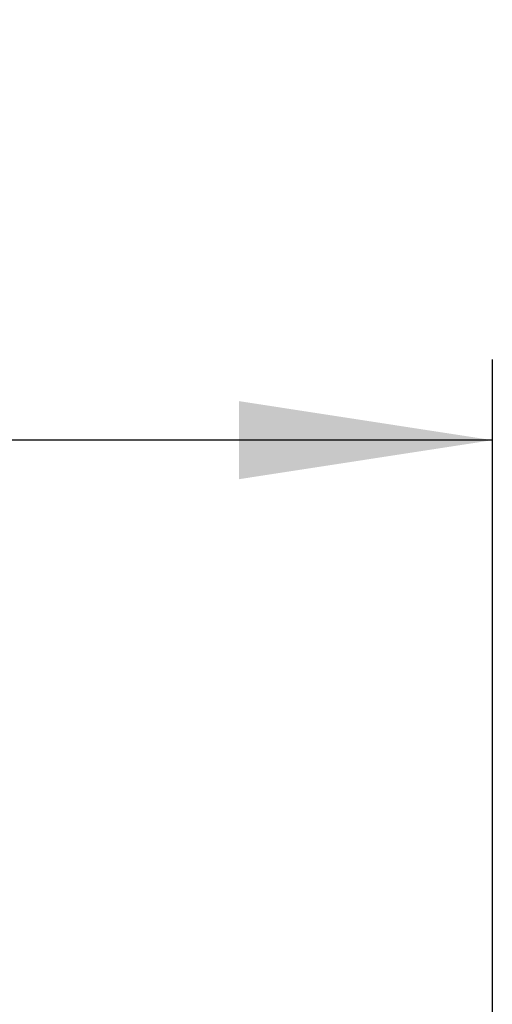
# Model space of a CAD drawing. Header units: millimetres. Extents: x 0 to 2235, y 0 to 1727.
# Tile 53 of 60: x 1812 to 1849, y 1148 to 1226. Entities that reach past the tile are written whole.
import ezdxf

# ---------------------------------------------------------------- set-up
doc = ezdxf.new("R2010")
doc.units = ezdxf.units.MM
doc.header["$LTSCALE"] = 2
doc.layers.add('DIMENSIONS', color=140, linetype='Continuous', lineweight=25)
doc.styles.add('SLDTEXTSTYLE0', font='TXT', dxfattribs={"width": 0.75})
doc.dimstyles.new('SLDDIMSTYLE2', dxfattribs={"dimtxt": 20, "dimasz": 20, "dimexe": 0, "dimexo": 0.0625, "dimgap": 5, "dimtad": 0, "dimtih": 1, "dimtoh": 1, "dimdec": 1, "dimlfac": 0.5, "dimrnd": 1e-09, "dimzin": 12, "dimdsep": 46, "dimtxsty": 'SLDTEXTSTYLE0', "dimsah": 1, "dimcen": 0.09, "dimadec": 0, "dimazin": 3, "dimtfac": 1, "dimtdec": 1, "dimtofl": 0, "dimtmove": 0, "dimatfit": 3, "dimfxl": 1, "dimfrac": 2, "dimtolj": 1, "dimtzin": 12, "dimarcsym": 0})

# ---------------------------------------------------------------- blocks, each defined once
blk = doc.blocks.new('_D_6')
at = {"layer": 'DIMENSIONS', "transparency": 16777216}
for p, q in [((1588.572, 1119.761), (1588.572, 1199.165)), ((1849.072, 1126.034), (1849.072, 1199.165)), ((1692.961, 1195.759), (1686.867, 1195.759)), ((1686.867, 1195.759), (1686.867, 1164.009)), ((1744.683, 1195.759), (1750.777, 1195.759)), ((1750.777, 1195.759), (1750.777, 1164.009)), ((1588.572, 1192.815), (1676.715, 1192.815)), ((1849.072, 1192.815), (1760.929, 1192.815)), ((1686.867, 1164.009), (1692.961, 1164.009)), ((1750.777, 1164.009), (1744.683, 1164.009))]:
    blk.add_line(p, q, dxfattribs=at)
for points in [[(1588.572, 1192.815), (1608.572, 1189.738), (1608.572, 1195.892)], [(1849.072, 1192.815), (1829.072, 1195.892), (1829.072, 1189.738)]]:
    blk.add_solid(points, dxfattribs=at)
at = {"layer": 'DIMENSIONS', "transparency": 16777216, "char_height": 20, "attachment_point": 1, "style": 'SLDTEXTSTYLE0'}
for s, insert in [('130.2', (1685.572, 1225.603)), ('5.13', (1692.961, 1189.791))]:
    blk.add_mtext(s, dxfattribs=dict(at, insert=insert))

msp = doc.modelspace()

# ---------------------------------------------------------------- dimensions: what is measured, and where the dimension line sits
at = {"layer": 'DIMENSIONS'}
dim = msp.add_linear_dim(base=(1588.5724, 1192.8149), p1=(1849.0719, 1123.4936), p2=(1588.5724, 1117.2209), dimstyle='SLDDIMSTYLE2', dxfattribs=at)
dim.commit()
dim.dimension.update_dxf_attribs({"geometry": '_D_6', "text_midpoint": (1718.8221, 1192.8149), "dimtype": 160})

doc.saveas('drawing.dxf')
